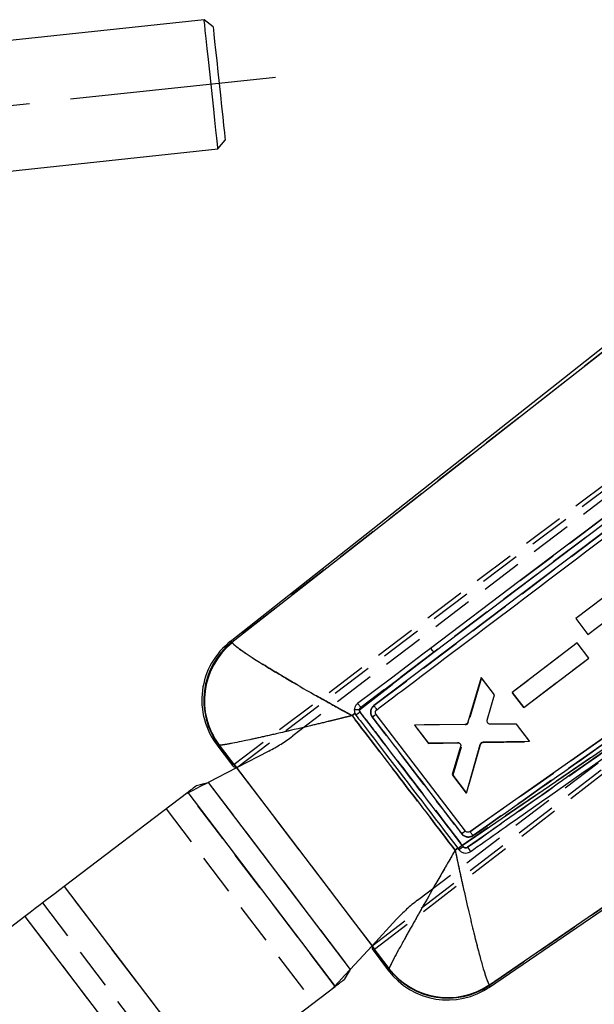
# Model space of a CAD drawing. Extents: x 30 to 368, y 10 to 283.
# Tile 13 of 26: x 92 to 109, y 215 to 245. Entities that reach past the tile are written whole.
import ezdxf

# ---------------------------------------------------------------- set-up
doc = ezdxf.new("R2010")
doc.units = 0
doc.linetypes.add('CENTERX2', pattern=[20.32, 12.7, -2.54, 2.54, -2.54])
doc.linetypes.add('HIDDEN', pattern=[1.905, 1.27, -0.635])
doc.layers.get('0').update_dxf_attribs({"linetype": 'CONTINUOUS'})

msp = doc.modelspace()

# ---------------------------------------------------------------- linework, layer by layer
at = {"color": 7, "linetype": 'CONTINUOUS'}
for p, q in [((97.285726, 244.99081), (86.198759, 243.80689)), ((97.560858, 244.768768), (97.285726, 244.99081)), ((97.71045, 241.013422), (97.932492, 241.288553)), ((86.623483, 239.829502), (97.71045, 241.013422)), ((112.309449, 237.074691), (98.082018, 225.849765)), ((98.138227, 225.840402), (109.988087, 235.095627)), ((116.631222, 234.54415), (102.515546, 223.883894)), ((104.35515, 225.527174), (116.646984, 234.810553)), ((121.919201, 231.560535), (105.471232, 220.004099)), ((112.32602, 231.734014), (107.020945, 227.728761)), ((106.07005, 215.221847), (126.348187, 229.040218)), ((111.473591, 228.652413), (108.729062, 226.563751)), ((107.020945, 227.728761), (104.256881, 225.642319)), ((109.100373, 226.075844), (110.269339, 226.96546)), ((108.729062, 226.563751), (109.100373, 226.075844)), ((98.138227, 225.840402), (98.150645, 225.819971)), ((108.775829, 225.8142), (106.772703, 224.289185)), ((109.131561, 225.346579), (108.775829, 225.8142)), ((104.35515, 225.527174), (102.067282, 223.751125)), ((102.108483, 223.829241), (104.35515, 225.527174)), ((105.233406, 219.584159), (113.90568, 225.497673)), ((107.128454, 223.821552), (109.131561, 225.346579)), ((105.815784, 224.750261), (105.406535, 223.374019)), ((106.225764, 224.211332), (105.815784, 224.750261)), ((119.875037, 224.76936), (106.07683, 215.277025)), ((106.005122, 223.439151), (106.225764, 224.211332)), ((106.772703, 224.289185), (107.128454, 223.821552)), ((101.928649, 223.643462), (101.840702, 223.575161)), ((101.928649, 223.643462), (101.960522, 223.588723)), ((105.332167, 220.025431), (102.581021, 223.613185)), ((102.59216, 223.749272), (102.600572, 223.756398)), ((105.310206, 223.301421), (103.766278, 223.286235)), ((106.906713, 223.316197), (106.103481, 223.309231)), ((107.308836, 222.787594), (106.906713, 223.316197)), ((103.766278, 223.286235), (104.183891, 222.73728)), ((104.183891, 222.73728), (105.083247, 222.751695)), ((105.886393, 222.764819), (107.308836, 222.787594)), ((97.679232, 222.673803), (98.160717, 222.041125)), ((97.747908, 222.664964), (97.735998, 222.668837)), ((98.199916, 222.070688), (97.747908, 222.664964)), ((105.182548, 222.620645), (104.9268, 221.760728)), ((105.359995, 221.19129), (105.790586, 222.691384)), ((98.282402, 221.972852), (97.406912, 221.521516)), ((98.162321, 222.042334), (98.160717, 222.041125)), ((98.205009, 222.074528), (98.199916, 222.070688)), ((98.205009, 222.074528), (102.532652, 216.389096)), ((98.273053, 221.974532), (98.282152, 221.97318)), ((98.282152, 221.97318), (98.282402, 221.972852)), ((97.406912, 221.521516), (101.786402, 215.766813)), ((104.9268, 221.760728), (105.359995, 221.19129)), ((96.77856, 221.211943), (92.978333, 218.319864)), ((96.77856, 221.211943), (101.320573, 215.243683)), ((105.015052, 219.435494), (105.100581, 219.493724)), ((105.100581, 219.493724), (105.106385, 219.486156)), ((105.106385, 219.486156), (105.136887, 219.446388)), ((105.26294, 219.545799), (105.233406, 219.584159)), ((92.978333, 218.319864), (97.520347, 212.351605)), ((91.764788, 217.396322), (84.99053, 212.240921)), ((91.764788, 217.396322), (96.3068, 211.428062)), ((101.786402, 215.766813), (102.455189, 216.490864)), ((102.455509, 216.490443), (102.453788, 216.478319)), ((102.455189, 216.490864), (102.455509, 216.490443)), ((102.488105, 216.354887), (102.48897, 216.355552)), ((102.488105, 216.354887), (102.966682, 215.726032)), ((102.525712, 216.383767), (102.532652, 216.389096)), ((102.977761, 215.789518), (102.525712, 216.383767)), ((102.977716, 215.780516), (102.977761, 215.789518)), ((97.520347, 212.351605), (101.320573, 215.243683)), ((106.065714, 215.289851), (106.07683, 215.277025))]:
    msp.add_line(p, q, dxfattribs=at)
at = {"color": 7, "linetype": 'HIDDEN'}
for p, q in [((128.001099, 244.545563), (98.205009, 222.074528)), ((98.282152, 221.97318), (128.097938, 244.47384)), ((120.590185, 238.610688), (100.011394, 222.949647)), ((102.455509, 216.490443), (128.743191, 236.664652)), ((102.532652, 216.389096), (128.600662, 236.407804)), ((109.988087, 235.095627), (98.138227, 225.840402)), ((107.020945, 227.728761), (116.55013, 234.923891)), ((102.515546, 223.883894), (116.631222, 234.54415)), ((116.646984, 234.810553), (104.35515, 225.527174)), ((103.856963, 217.896522), (124.435757, 233.557559)), ((98.150645, 225.819971), (98.138227, 225.840402)), ((108.776019, 225.813764), (106.772327, 224.289508)), ((109.13193, 225.346279), (108.776019, 225.813764)), ((102.067282, 223.751125), (104.35515, 225.527174)), ((104.35515, 225.527174), (102.108483, 223.829241)), ((113.90568, 225.497673), (105.233406, 219.584159)), ((107.128245, 223.822001), (109.13193, 225.346279)), ((105.823831, 224.738908), (105.422807, 223.373977)), ((106.226155, 224.210457), (105.823831, 224.738908)), ((106.07683, 215.277025), (119.875037, 224.76936)), ((106.005383, 223.43813), (106.226155, 224.210457)), ((107.128245, 223.822001), (106.772327, 224.289508)), ((106.772327, 224.289508), (107.128245, 223.822001)), ((101.840702, 223.575161), (101.928649, 223.643462)), ((105.326497, 223.301203), (103.765902, 223.285946)), ((106.907451, 223.315585), (106.104394, 223.308704)), ((107.317635, 222.776813), (106.907451, 223.315585)), ((103.765902, 223.285946), (104.199306, 222.716664)), ((104.199306, 222.716664), (105.096278, 222.734003)), ((105.882098, 222.749122), (107.317635, 222.776813)), ((97.735998, 222.668837), (97.747908, 222.664964)), ((97.747908, 222.664964), (98.273053, 221.974532)), ((99.274472, 222.484288), (98.282402, 221.972852)), ((105.196127, 222.603369), (104.942561, 221.740381)), ((105.360371, 221.191579), (105.786455, 222.675624)), ((105.786455, 222.675624), (105.360371, 221.191579)), ((98.282402, 221.972852), (102.455189, 216.490864)), ((97.406912, 221.521516), (101.786402, 215.766813)), ((104.942561, 221.740381), (105.360371, 221.191579)), ((105.360371, 221.191579), (104.942561, 221.740381)), ((101.320573, 215.243683), (96.77856, 221.211943)), ((96.112103, 220.704752), (100.654115, 214.736492)), ((105.100581, 219.493724), (105.015052, 219.435494)), ((105.136887, 219.446388), (105.106385, 219.486156)), ((105.233406, 219.584159), (105.262783, 219.546004)), ((97.520347, 212.351605), (92.978333, 218.319864)), ((92.311879, 217.812673), (96.853891, 211.844414)), ((91.764788, 217.396322), (96.3068, 211.428062)), ((102.455189, 216.490864), (103.212048, 217.310266)), ((102.453788, 216.478319), (102.977761, 215.789518)), ((102.977761, 215.789518), (102.977716, 215.780516)), ((106.07683, 215.277025), (106.065714, 215.289851))]:
    msp.add_line(p, q, dxfattribs=at)
at = {"color": 218, "linetype": 'CENTERX2', "ltscale": 0.5}
msp.add_line((99.486781, 243.214478), (60.955843, 239.099956), dxfattribs=at)
at = {"color": 7, "linetype": 'CONTINUOUS', "flags": 128}
for points in [[(97.71045, 241.013422), (97.706369, 241.051636), (97.694284, 241.164803), (97.674661, 241.348579), (97.648251, 241.595897), (97.61607, 241.897258), (97.579355, 242.241076), (97.539517, 242.614142), (97.498088, 243.002116), (97.456657, 243.39009), (97.416821, 243.763155), (97.380106, 244.106974), (97.347925, 244.408335), (97.321515, 244.655653), (97.30189, 244.839429), (97.289805, 244.952596), (97.285726, 244.99081)], [(97.560858, 244.768768), (97.561875, 244.759235), (97.569953, 244.6836), (97.585752, 244.535639), (97.608586, 244.321811), (97.637453, 244.05147), (97.671096, 243.736426), (97.708042, 243.390448), (97.746675, 243.028662), (97.785308, 242.666873), (97.822254, 242.320894), (97.855895, 242.00585), (97.884764, 241.73551), (97.907596, 241.521685), (97.923397, 241.373721), (97.931474, 241.298086), (97.932492, 241.288553)], [(104.256881, 225.642319), (104.021472, 225.464634), (103.05112, 224.732232), (102.009081, 223.945755)], [(97.052648, 221.420531), (97.169337, 221.453794), (97.287702, 221.487534), (97.406912, 221.521516)], [(97.052648, 221.420531), (97.016861, 221.393297), (96.981431, 221.366334), (96.946397, 221.339672), (96.911798, 221.313342), (96.877677, 221.287374), (96.844071, 221.261798), (96.811018, 221.236645), (96.77856, 221.211943)], [(92.978333, 218.319864), (92.838262, 218.213267), (92.693596, 218.103171), (92.544952, 217.990047), (92.392965, 217.874383), (92.238289, 217.756671), (92.081587, 217.637415), (91.923527, 217.517127), (91.764788, 217.396322)], [(101.786402, 215.766813), (101.72188, 215.660972), (101.657816, 215.555877), (101.594661, 215.452272)], [(101.320573, 215.243683), (101.353032, 215.268386), (101.386082, 215.293539), (101.419688, 215.319115), (101.453812, 215.345082), (101.488409, 215.371412), (101.523445, 215.398074), (101.558873, 215.425038), (101.594661, 215.452272)]]:
    msp.add_lwpolyline(points, dxfattribs=at)
at = {"color": 8, "linetype": 'CONTINUOUS', "flags": 128}
for points in [[(98.082018, 225.849765), (98.088265, 225.848724), (98.138227, 225.840402)], [(97.735998, 222.668837), (97.685541, 222.67325), (97.679232, 222.673803)], [(102.966682, 215.726032), (102.967908, 215.732087), (102.977716, 215.780516)], [(106.07683, 215.277025), (106.070806, 215.227979), (106.07005, 215.221847)]]:
    msp.add_lwpolyline(points, dxfattribs=at)
at = {"color": 7, "linetype": 'HIDDEN', "flags": 128}
for points in [[(98.138227, 225.840402), (98.088265, 225.848724), (98.082018, 225.849765)], [(97.679232, 222.673803), (97.685541, 222.67325), (97.735998, 222.668837)], [(96.720082, 221.167439), (96.946311, 221.284066), (97.175797, 221.40237), (97.406912, 221.521516)], [(101.786402, 215.766813), (101.609976, 215.575806), (101.434794, 215.38615), (101.262094, 215.199179)], [(102.977716, 215.780516), (102.967908, 215.732087), (102.966682, 215.726032)], [(106.07005, 215.221847), (106.070806, 215.227979), (106.07683, 215.277025)]]:
    msp.add_lwpolyline(points, dxfattribs=at)
at = {"color": 7, "linetype": 'CONTINUOUS'}
for centre, radius, start, end in [((99.496568, 224.056845), 2.28375, 127.6782504, 217.81339), ((99.561075, 224.048663), 2.287974, 128.4536376, 217.0906356), ((99.586235, 224.033509), 2.291803, 128.7851537, 216.6658845), ((103.813676, 225.164564), 0.651674, 33.8091007, 47.1484843), ((102.006405, 222.637532), 1.115255, 86.8709307, 95.0429145), ((108.702633, 214.896366), 11.000598, 126.9592076, 127.7984602), ((107.687273, 216.77538), 8.534011, 126.7511922, 127.7121594), ((111.864343, 211.411452), 10.81064, 127.1738693, 127.9358891), ((113.6443, 208.551529), 13.87307, 127.320642, 127.9832372), ((107.080539, 217.11143), 3.038061, 126.7465367, 129.7744715), ((104.784016, 217.109076), 2.28375, 216.6791602, 304.8169252), ((104.79416, 217.171523), 2.287874, 217.4443871, 304.0999604), ((104.789136, 217.192211), 2.290988, 217.7534856, 303.8635685)]:
    msp.add_arc(centre, radius, start, end, dxfattribs=at)
at = {"color": 7, "linetype": 'HIDDEN'}
for centre, radius, start, end in [((99.561075, 224.048663), 2.287974, 128.4536376, 217.0906356), ((99.586235, 224.033509), 2.291803, 128.7851537, 216.6658845), ((103.813676, 225.164564), 0.651674, 33.8091007, 47.1484843), ((102.006405, 222.637532), 1.115255, 86.8709307, 95.0429145), ((109.306737, 214.209348), 11.913836, 127.2941996, 128.0691254), ((107.166104, 217.369572), 7.746333, 126.292217, 127.3509501), ((105.325407, 223.402762), 0.101566, 270.6150317, 343.5355548), ((96.983386, 226.928488), 5, 297.2721535, 307.2721535), ((105.097646, 222.631158), 0.102855, 48.0664367, 90.7622397), ((105.884209, 222.647397), 0.101747, 91.1881927, 163.8934887), ((111.297867, 212.066375), 9.946665, 126.8533446, 127.6815652), ((113.6443, 208.551529), 13.87307, 127.320642, 127.9832372), ((107.110179, 217.081901), 3.079721, 126.8598304, 129.8468208), ((106.884974, 213.917683), 5, 127.2721535, 137.2721535), ((104.79416, 217.171523), 2.287874, 217.4443871, 304.0999604), ((104.789136, 217.192211), 2.290988, 217.7534856, 303.8635685)]:
    msp.add_arc(centre, radius, start, end, dxfattribs=at)
at = {"color": 7, "linetype": 'CONTINUOUS'}
for centre, major_axis, start_param, end_param in [((122.472104, 240.376244), (24.311792, 18.334582), 3.141908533, 3.198673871), ((126.638984, 234.900913), (24.150471, 18.546561), 3.085457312, 3.141276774)]:
    msp.add_ellipse(centre, major_axis=major_axis, ratio=0.069928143, start_param=start_param, end_param=end_param, dxfattribs=at)
for points, knots in [([(102.600572, 223.756398), (102.653162, 223.796089), (103.029233, 224.079916), (104.699211, 225.340314), (109.352728, 228.852869), (113.682103, 232.122164), (116.717816, 234.414562)], [0, 0, 0, 0, 0.011174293, 0.079907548, 0.354840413, 1, 1, 1, 1]), ([(105.56489, 219.88495), (108.303966, 221.809475), (113.786576, 225.661656), (119.268459, 229.515245), (122.011629, 231.443605)], [0, 0, 0, 0, 0.499593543, 1, 1, 1, 1]), ([(98.150645, 225.819971), (98.170924, 225.796744), (98.211483, 225.750289), (98.363011, 225.633635), (98.570718, 225.489213), (98.863568, 225.297773), (99.266932, 225.046719), (99.874694, 224.682723), (100.523728, 224.30794), (101.058891, 224.006917), (101.349186, 223.845439), (101.517427, 223.752441), (101.649135, 223.680013), (101.727049, 223.637297), (101.773251, 223.612013), (101.800669, 223.597025), (101.816943, 223.588137), (101.826039, 223.583165), (101.830593, 223.580683), (101.83489, 223.578328), (101.838005, 223.576631), (101.840702, 223.575161)], [0, 0, 0, 0, 0.092711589, 0.185436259, 0.271919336, 0.358417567, 0.479798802, 0.60123316, 0.782109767, 0.873766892, 0.907649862, 0.945425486, 0.967659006, 0.980815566, 0.988616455, 0.993244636, 0.995990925, 0.997620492, 0.998277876, 0.998508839, 1, 1, 1, 1]), ([(113.90568, 225.497673), (112.799705, 224.721242), (109.964543, 222.730863), (107.12918, 220.740994), (105.39987, 219.527357)], [0, 0, 0, 0, 0.39009233, 1, 1, 1, 1]), ([(105.483969, 219.393234), (105.55162, 219.440747), (105.950996, 219.721237), (107.677272, 220.93365), (110.44428, 222.877221), (112.879473, 224.588072), (113.987849, 225.366765)], [0, 0, 0, 0, 0.023865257, 0.140887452, 0.608975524, 1, 1, 1, 1]), ([(102.009081, 223.945755), (101.985936, 223.923855), (101.941947, 223.882233), (101.913213, 223.808839), (101.909655, 223.764466), (101.908372, 223.748471)], [0, 0, 0, 0, 0.415237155, 0.789204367, 1, 1, 1, 1]), ([(102.009081, 223.945755), (102.010958, 223.944859), (102.01486, 223.942995), (102.032423, 223.924232), (102.057074, 223.89506), (102.083806, 223.861592), (102.101114, 223.838901), (102.108483, 223.829241)], [0, 0, 0, 0, 0.20139214, 0.41891961, 0.636452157, 0.84521815, 1, 1, 1, 1]), ([(101.908372, 223.748471), (101.909774, 223.722952), (101.91176, 223.686809), (101.924812, 223.65331), (101.928649, 223.643462)], [0, 0, 0, 0, 0.706045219, 1, 1, 1, 1]), ([(102.067282, 223.751125), (102.068856, 223.76234), (102.07202, 223.784889), (102.088265, 223.811681), (102.102667, 223.824189), (102.108483, 223.829241)], [0, 0, 0, 0, 0.370988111, 0.745946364, 1, 1, 1, 1]), ([(102.08856, 223.686543), (102.082231, 223.696451), (102.069629, 223.716176), (102.068062, 223.739511), (102.067282, 223.751125)], [0, 0, 0, 0, 0.50227965, 1, 1, 1, 1]), ([(105.233406, 219.584159), (105.171654, 219.664712), (104.862896, 220.067479), (103.814594, 221.434927), (102.828078, 222.721844), (102.088564, 223.686545)], [0, 0, 0, 0, 0.0589071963, 0.2945366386, 1, 1, 1, 1]), ([(102.515546, 223.883894), (102.499419, 223.869665), (102.461841, 223.836509), (102.424193, 223.765297), (102.410198, 223.67994), (102.423735, 223.595485), (102.453043, 223.548876), (102.467061, 223.526583)], [0, 0, 0, 0, 0.161075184, 0.375336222, 0.589531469, 0.803678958, 1, 1, 1, 1]), ([(102.600572, 223.756398), (102.600085, 223.758985), (102.599103, 223.764202), (102.580266, 223.794101), (102.55144, 223.835736), (102.52751, 223.867842), (102.515546, 223.883894)], [0, 0, 0, 0, 0.2469252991, 0.4979490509, 0.7489782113, 1, 1, 1, 1]), ([(102.581021, 223.613183), (102.574966, 223.623067), (102.562855, 223.642837), (102.558402, 223.67799), (102.565114, 223.71217), (102.578839, 223.735797), (102.58952, 223.746601), (102.59216, 223.749272)], [0, 0, 0, 0, 0.2312750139, 0.4625636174, 0.6936178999, 0.9242809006, 1, 1, 1, 1]), ([(101.840702, 223.575161), (101.837724, 223.574425), (101.834284, 223.573576), (101.829532, 223.572401), (101.824503, 223.571156), (101.814451, 223.568672), (101.796474, 223.564227), (101.766184, 223.556749), (101.715143, 223.544155), (101.629065, 223.522948), (101.483544, 223.487197), (101.2976, 223.441724), (100.976691, 223.363694), (100.384918, 223.221271), (99.666558, 223.052677), (98.992929, 222.900342), (98.545142, 222.803267), (98.219365, 222.736678), (97.98767, 222.693118), (97.8178, 222.666124), (97.771204, 222.665351), (97.747908, 222.664964)], [0, 0, 0, 0, 0.001491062, 0.001722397, 0.002379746, 0.004009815, 0.006756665, 0.011385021, 0.019186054, 0.032343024, 0.054576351, 0.092350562, 0.126246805, 0.217907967, 0.398766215, 0.520200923, 0.641582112, 0.728080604, 0.814563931, 0.907288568, 1, 1, 1, 1]), ([(101.840702, 223.575161), (102.364272, 222.8927), (103.422707, 221.513056), (104.480508, 220.132923), (105.015052, 219.435494)], [0, 0, 0, 0, 0.494664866, 1, 1, 1, 1]), ([(101.960522, 223.588725), (102.015992, 223.516384), (102.318507, 223.121861), (103.365198, 221.756866), (104.356414, 220.464204), (105.100581, 219.493724)], [0, 0, 0, 0, 0.052996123, 0.289025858, 1, 1, 1, 1]), ([(102.467065, 223.526585), (102.528815, 223.446031), (102.837566, 223.043259), (103.754599, 221.846992), (104.609895, 220.731287), (105.218184, 219.937795)], [0, 0, 0, 0, 0.067337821, 0.336688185, 1, 1, 1, 1]), ([(105.406535, 223.374019), (105.402171, 223.363354), (105.393442, 223.342023), (105.367867, 223.318007), (105.338956, 223.303906), (105.318862, 223.302169), (105.310206, 223.301421)], [0, 0, 0, 0, 0.266161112, 0.532295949, 0.798548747, 1, 1, 1, 1]), ([(106.014938, 223.360616), (106.010203, 223.371212), (106.000733, 223.392405), (106.000639, 223.420296), (106.00421, 223.435315), (106.005122, 223.439151)], [0, 0, 0, 0, 0.426809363, 0.853602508, 1, 1, 1, 1]), ([(106.103481, 223.309233), (106.091896, 223.310503), (106.068725, 223.313044), (106.036616, 223.331169), (106.022315, 223.350596), (106.014938, 223.360616)], [0, 0, 0, 0, 0.326199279, 0.652465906, 1, 1, 1, 1]), ([(105.083247, 222.751695), (105.094925, 222.75057), (105.118282, 222.74832), (105.149316, 222.730463), (105.167374, 222.710714), (105.174402, 222.697875), (105.17585, 222.695229)], [0, 0, 0, 0, 0.306893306, 0.613792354, 0.920404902, 1, 1, 1, 1]), ([(105.17585, 222.695229), (105.179981, 222.684388), (105.188242, 222.662706), (105.186743, 222.636447), (105.183172, 222.622996), (105.182548, 222.620645)], [0, 0, 0, 0, 0.452113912, 0.904239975, 1, 1, 1, 1]), ([(105.790586, 222.691384), (105.794836, 222.702073), (105.803335, 222.72345), (105.828619, 222.747679), (105.857454, 222.762103), (105.87763, 222.763997), (105.886393, 222.764819)], [0, 0, 0, 0, 0.26535762, 0.530695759, 0.796169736, 1, 1, 1, 1]), ([(105.471232, 220.004099), (105.461218, 219.998469), (105.441189, 219.987208), (105.406143, 219.984134), (105.372426, 219.99211), (105.347395, 220.00776), (105.336044, 220.020931), (105.332167, 220.025431)], [0, 0, 0, 0, 0.221078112, 0.442157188, 0.663418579, 0.885021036, 1, 1, 1, 1]), ([(105.56489, 219.88495), (105.553379, 219.901132), (105.530358, 219.933497), (105.500067, 219.973307), (105.477747, 220.00034), (105.473359, 220.002815), (105.471165, 220.004053)], [0, 0, 0, 0, 0.2500068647, 0.5000021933, 0.7500013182, 1, 1, 1, 1]), ([(105.218184, 219.937797), (105.235831, 219.918767), (105.27297, 219.878717), (105.350497, 219.843764), (105.436448, 219.83495), (105.510819, 219.851853), (105.550012, 219.875843), (105.56489, 219.88495)], [0, 0, 0, 0, 0.200371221, 0.421710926, 0.643069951, 0.86450326, 1, 1, 1, 1]), ([(105.015052, 219.435494), (105.013512, 219.432838), (105.011714, 219.429734), (105.008769, 219.424663), (105.005374, 219.418802), (104.998891, 219.407611), (104.987927, 219.388698), (104.969528, 219.356953), (104.938655, 219.303651), (104.886798, 219.214062), (104.799448, 219.062982), (104.65086, 218.80549), (104.389212, 218.350502), (104.062581, 217.778673), (103.72683, 217.185026), (103.465871, 216.718101), (103.266423, 216.355478), (103.128258, 216.098762), (103.036567, 215.921669), (102.990047, 215.825022), (102.981134, 215.799265), (102.977761, 215.789518)], [0, 0, 0, 0, 0.001490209, 0.001741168, 0.00284712, 0.00477881, 0.008021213, 0.013464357, 0.022605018, 0.037967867, 0.06385426, 0.107788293, 0.183961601, 0.32558196, 0.450005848, 0.574379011, 0.674785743, 0.775166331, 0.861357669, 0.947538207, 1, 1, 1, 1]), ([(105.015052, 219.435494), (105.015683, 219.432487), (105.016421, 219.428974), (105.017632, 219.423233), (105.01902, 219.4166), (105.021695, 219.403938), (105.026199, 219.382526), (105.033783, 219.346587), (105.046534, 219.286237), (105.068064, 219.184793), (105.104611, 219.013687), (105.167584, 218.721976), (105.281047, 218.206262), (105.428899, 217.557612), (105.590385, 216.883459), (105.724795, 216.352545), (105.836864, 215.939504), (105.923424, 215.646431), (105.991768, 215.443447), (106.037456, 215.331898), (106.057956, 215.301394), (106.065714, 215.289851)], [0, 0, 0, 0, 0.001489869, 0.001740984, 0.002845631, 0.004776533, 0.008017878, 0.013459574, 0.022597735, 0.037958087, 0.063840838, 0.107771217, 0.183942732, 0.325581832, 0.450005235, 0.574378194, 0.674784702, 0.775164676, 0.861356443, 0.947537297, 1, 1, 1, 1]), ([(105.136887, 219.446388), (105.157734, 219.424447), (105.201419, 219.378471), (105.290562, 219.346353), (105.381346, 219.346221), (105.445191, 219.367973), (105.476476, 219.388349), (105.483973, 219.393232)], [0, 0, 0, 0, 0.233019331, 0.488287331, 0.709337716, 0.930347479, 1, 1, 1, 1]), ([(105.39987, 219.527355), (105.394847, 219.524213), (105.380203, 219.515054), (105.35203, 219.507323), (105.317944, 219.509123), (105.285961, 219.521674), (105.270571, 219.537801), (105.26294, 219.545798)], [0, 0, 0, 0, 0.117082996, 0.341275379, 0.563683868, 0.783646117, 1, 1, 1, 1]), ([(105.39987, 219.527357), (105.405734, 219.518966), (105.41746, 219.502185), (105.43416, 219.47752), (105.44935, 219.454498), (105.462392, 219.434015), (105.472772, 219.416883), (105.480013, 219.403891), (105.483653, 219.396093), (105.483883, 219.394065), (105.483976, 219.393239)], [0, 0, 0, 0, 0.130079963, 0.260156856, 0.390240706, 0.520322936, 0.650399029, 0.780482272, 0.910563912, 1, 1, 1, 1])]:
    msp.add_open_spline(points, degree=3, knots=knots, dxfattribs=at)
at = {"color": 7, "linetype": 'HIDDEN'}
for points, knots in [([(105.471232, 220.004099), (108.210503, 221.928227), (113.693481, 225.779597), (119.175694, 229.632432), (121.919018, 231.560408)], [0, 0, 0, 0, 0.4995954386, 1, 1, 1, 1]), ([(122.011629, 231.443605), (119.268459, 229.515245), (113.786576, 225.661656), (108.303966, 221.809475), (105.56489, 219.88495)], [0, 0, 0, 0, 0.500406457, 1, 1, 1, 1]), ([(101.840702, 223.575161), (101.838005, 223.576631), (101.83489, 223.578328), (101.830593, 223.580683), (101.826039, 223.583165), (101.816943, 223.588137), (101.800669, 223.597025), (101.773251, 223.612013), (101.727049, 223.637297), (101.649135, 223.680013), (101.517427, 223.752441), (101.349186, 223.845439), (101.058891, 224.006917), (100.523728, 224.30794), (99.874694, 224.682723), (99.266932, 225.046719), (98.863568, 225.297773), (98.570718, 225.489213), (98.363011, 225.633635), (98.211483, 225.750289), (98.170924, 225.796744), (98.150645, 225.819971)], [0, 0, 0, 0, 0.001491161, 0.001722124, 0.002379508, 0.004009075, 0.006755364, 0.011383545, 0.019184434, 0.032340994, 0.054574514, 0.092350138, 0.126233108, 0.217890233, 0.39876684, 0.520201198, 0.641582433, 0.728080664, 0.814563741, 0.907288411, 1, 1, 1, 1]), ([(105.39987, 219.527357), (106.505929, 220.303576), (109.341305, 222.293408), (112.176483, 224.283749), (113.90568, 225.497673)], [0, 0, 0, 0, 0.390092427, 1, 1, 1, 1]), ([(102.108483, 223.829241), (102.102667, 223.824189), (102.088265, 223.811681), (102.07202, 223.784889), (102.068856, 223.76234), (102.067282, 223.751125)], [0, 0, 0, 0, 0.254053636, 0.629011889, 1, 1, 1, 1]), ([(102.067282, 223.751125), (102.068049, 223.739591), (102.069583, 223.716545), (102.081898, 223.696989), (102.08805, 223.68722)], [0, 0, 0, 0, 0.50045786, 1, 1, 1, 1]), ([(102.088046, 223.687218), (102.149797, 223.606664), (102.458549, 223.203894), (103.506988, 221.836198), (104.493701, 220.549072), (105.233406, 219.584159)], [0, 0, 0, 0, 0.058897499, 0.294488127, 1, 1, 1, 1]), ([(102.466443, 223.527399), (102.452673, 223.549439), (102.423686, 223.595834), (102.410197, 223.679938), (102.424194, 223.765298), (102.461841, 223.836509), (102.499419, 223.869665), (102.515546, 223.883894)], [0, 0, 0, 0, 0.194279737, 0.40897115, 0.623710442, 0.838515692, 1, 1, 1, 1]), ([(101.840702, 223.575161), (101.837724, 223.574425), (101.834284, 223.573576), (101.829532, 223.572401), (101.824503, 223.571156), (101.814451, 223.568672), (101.796474, 223.564227), (101.766184, 223.556749), (101.715143, 223.544155), (101.629065, 223.522948), (101.483544, 223.487197), (101.2976, 223.441724), (100.976691, 223.363694), (100.384918, 223.221271), (99.666558, 223.052677), (98.992929, 222.900342), (98.545142, 222.803267), (98.219365, 222.736678), (97.98767, 222.693118), (97.8178, 222.666124), (97.771204, 222.665351), (97.747908, 222.664964)], [0, 0, 0, 0, 0.001491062, 0.001722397, 0.002379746, 0.004009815, 0.006756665, 0.011385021, 0.019186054, 0.032343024, 0.054576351, 0.092350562, 0.126246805, 0.217907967, 0.398766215, 0.520200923, 0.641582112, 0.728080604, 0.814563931, 0.907288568, 1, 1, 1, 1]), ([(105.015052, 219.435494), (104.480508, 220.132923), (103.422707, 221.513056), (102.364272, 222.8927), (101.840702, 223.575161)], [0, 0, 0, 0, 0.505335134, 1, 1, 1, 1]), ([(105.217745, 219.938367), (105.155993, 220.01892), (104.847234, 220.421687), (103.930119, 221.618022), (103.074778, 222.733817), (102.466439, 223.527397)], [0, 0, 0, 0, 0.067333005, 0.33666561, 1, 1, 1, 1]), ([(105.56489, 219.88495), (105.550012, 219.875843), (105.510819, 219.851853), (105.436448, 219.83495), (105.350498, 219.843765), (105.272742, 219.878815), (105.235517, 219.919123), (105.217745, 219.938367)], [0, 0, 0, 0, 0.135247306, 0.356272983, 0.577224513, 0.798156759, 1, 1, 1, 1]), ([(105.015052, 219.435494), (105.013512, 219.432838), (105.011714, 219.429734), (105.008769, 219.424663), (105.005374, 219.418802), (104.998891, 219.407611), (104.987927, 219.388698), (104.969528, 219.356953), (104.938655, 219.303651), (104.886798, 219.214062), (104.799448, 219.062982), (104.65086, 218.80549), (104.389212, 218.350502), (104.062581, 217.778673), (103.72683, 217.185026), (103.465871, 216.718101), (103.266423, 216.355478), (103.128258, 216.098762), (103.036567, 215.921669), (102.990047, 215.825022), (102.981134, 215.799265), (102.977761, 215.789518)], [0, 0, 0, 0, 0.001490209, 0.001741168, 0.00284712, 0.00477881, 0.008021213, 0.013464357, 0.022605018, 0.037967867, 0.06385426, 0.107788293, 0.183961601, 0.32558196, 0.450005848, 0.574379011, 0.674785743, 0.775166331, 0.861357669, 0.947538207, 1, 1, 1, 1]), ([(105.015052, 219.435494), (105.015683, 219.432487), (105.016421, 219.428974), (105.017632, 219.423233), (105.01902, 219.4166), (105.021695, 219.403938), (105.026199, 219.382526), (105.033783, 219.346587), (105.046534, 219.286237), (105.068064, 219.184793), (105.104611, 219.013687), (105.167584, 218.721976), (105.281047, 218.206262), (105.428899, 217.557612), (105.590385, 216.883459), (105.724795, 216.352545), (105.836864, 215.939504), (105.923424, 215.646431), (105.991768, 215.443447), (106.037456, 215.331898), (106.057956, 215.301394), (106.065714, 215.289851)], [0, 0, 0, 0, 0.001489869, 0.001740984, 0.002845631, 0.004776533, 0.008017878, 0.013459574, 0.022597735, 0.037958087, 0.063840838, 0.107771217, 0.183942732, 0.325581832, 0.450005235, 0.574378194, 0.674784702, 0.775164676, 0.861356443, 0.947537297, 1, 1, 1, 1]), ([(105.26278, 219.546002), (105.266604, 219.541585), (105.277675, 219.528796), (105.302352, 219.513916), (105.335511, 219.506797), (105.370057, 219.510458), (105.389909, 219.52171), (105.39987, 219.527355)], [0, 0, 0, 0, 0.115038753, 0.333023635, 0.553085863, 0.775736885, 1, 1, 1, 1]), ([(105.399978, 219.52743), (105.405834, 219.519033), (105.417545, 219.50224), (105.434227, 219.477563), (105.449402, 219.45453), (105.462434, 219.43404), (105.472821, 219.416908), (105.480067, 219.403923), (105.483722, 219.396138), (105.483971, 219.394124), (105.484073, 219.393303)], [0, 0, 0, 0, 0.1300829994, 0.260159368, 0.3902389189, 0.5203266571, 0.6504056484, 0.7804837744, 0.9105646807, 1, 1, 1, 1])]:
    msp.add_open_spline(points, degree=3, knots=knots, dxfattribs=at)

doc.saveas('drawing.dxf')
